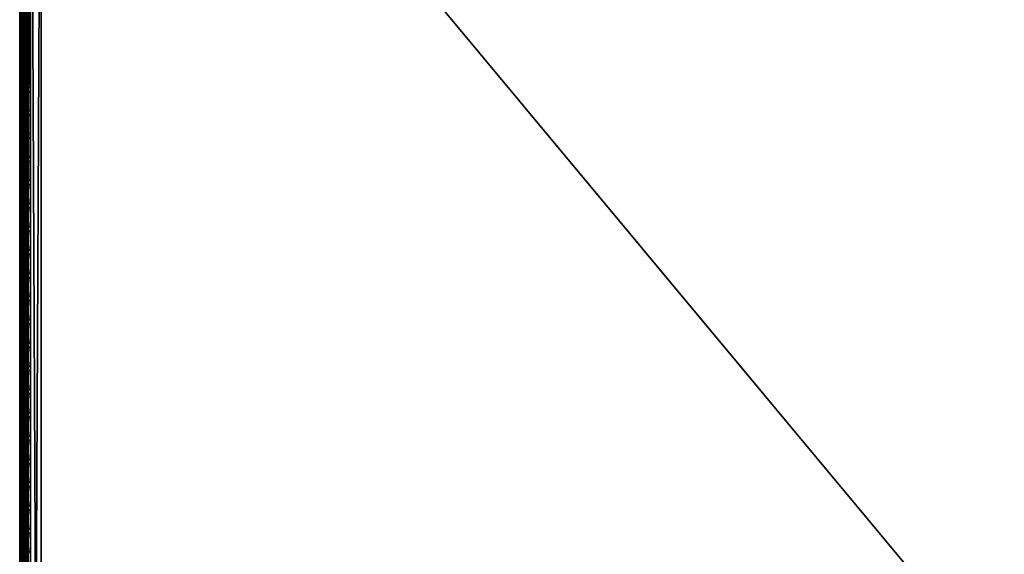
# Model space of a CAD drawing. Header units: inches. Extents: x 0 to 23, y -28 to 0.
# Tile 15 of 77: x 0 to 11.5, y -12.5 to -6.3. Entities that reach past the tile are written whole.
import ezdxf

# ---------------------------------------------------------------- set-up
doc = ezdxf.new("R2010")
doc.units = ezdxf.units.IN
doc.header["$LTSCALE"] = 0.03937
doc.header["$MEASUREMENT"] = 0
for name, color, linetype in [('A-FURN-3-ST', 151, 'Continuous'), ('A-FURN-3-ST-SEAM', 250, 'Continuous'), ('A-FURN-3-STITCH', 15, 'Continuous')]:
    doc.layers.add(name, color=color, linetype=linetype)

msp = doc.modelspace()

# ---------------------------------------------------------------- meshes
at = {"layer": 'A-FURN-3-ST'}
mesh = msp.add_polyface(dxfattribs=at)
corners = [(0.25, -0.491, 5), (22.75, -27.51, 5), (0.25, -27.51, 5), (0.125, -0.491, 5.033), (0.125, -27.51, 5.033), (0.033, -0.491, 5.125), (0.033, -27.51, 5.125), (0, -0.491, 5.25), (0, -27.51, 5.25), (0.25, -27.701, 5.038), (0.125, -27.689, 5.069), (0.033, -27.654, 5.154), (0, -27.635, 5.283), (0.25, -26.91, 18), (0.125, -26.91, 17.967), (0.25, -27.195, 17.963), (0.125, -27.186, 17.93), (0.25, -27.46, 17.853), (0.125, -27.443, 17.824), (0.25, -27.688, 17.678), (0.125, -27.664, 17.654), (0.033, -26.91, 17.875), (0.033, -27.162, 17.842), (0.033, -27.398, 17.744), (0.033, -27.599, 17.589), (0, -26.91, 17.75), (0, -27.13, 17.721), (0, -27.335, 17.636), (0, -27.511, 17.501), (0.033, -27.754, 17.387), (0, -27.646, 17.325), (0.033, -1.1, 17.875), (0.125, -1.1, 17.967), (0.25, -1.1, 18), (22.75, -27.688, 17.678), (22.75, -27.46, 17.853), (22.75, -27.195, 17.963), (0, -27.727, 5.375), (0, -27.76, 5.5), (0, -0.241, 5.5), (0, -0.25, 16.901), (0, -27.76, 16.9), (0, -1.1, 17.75), (0, -27.731, 17.12)]
mesh.append_faces([[corners[k] for k in face] for face in [(0, 1, 2), (3, 2, 4), (5, 4, 6), (7, 6, 8), (9, 10, 2), (2, 10, 4), (4, 10, 11), (4, 11, 6), (6, 11, 8), (8, 11, 12), (13, 14, 15), (15, 14, 16), (15, 16, 17), (17, 16, 18), (17, 18, 19), (19, 18, 20), (14, 21, 16), (16, 21, 22), (16, 22, 23, 18), (18, 23, 24, 20), (21, 25, 22), (22, 25, 26), (22, 26, 23), (23, 26, 27), (23, 27, 24), (24, 27, 28), (24, 28, 29), (29, 28, 30), (31, 25, 21), (32, 21, 14), (33, 14, 13), (19, 34, 17), (17, 35, 15), (15, 36, 13), (2, 1, 9), (12, 37, 8), (8, 38, 39), (40, 38, 41), (42, 41, 25), (25, 41, 43), (25, 43, 30), (30, 28, 25), (25, 28, 27), (25, 27, 26)]])
mesh = msp.add_polyface(dxfattribs=at)
corners = [(0.25, -1.1, 18), (22.75, -1.1, 18), (0.25, -0.815, 17.963), (22.75, -0.815, 17.963), (0.25, -0.55, 17.853), (22.75, -0.55, 17.853), (0.25, -0.322, 17.678), (0.25, -0.3, 5.038), (22.75, -0.3, 5.038), (0.25, -0.491, 5), (0.25, -27.51, 5), (0.125, -0.491, 5.033), (0.125, -27.51, 5.033), (0.033, -0.491, 5.125), (0.033, -27.51, 5.125), (0, -0.491, 5.25), (0.125, -0.313, 5.069), (0.033, -0.348, 5.154), (0, -0.366, 5.284), (0, -1.1, 17.75), (0.033, -1.1, 17.875), (0, -0.88, 17.721), (0.033, -0.848, 17.842), (0, -0.675, 17.636), (0.033, -0.613, 17.744), (0, -0.499, 17.501), (0.033, -0.411, 17.59), (0, -0.364, 17.325), (0.125, -1.1, 17.967), (0.125, -0.824, 17.93), (0.125, -0.567, 17.824), (0.125, -0.346, 17.654), (0, -26.91, 17.75), (0.033, -26.91, 17.875), (0.125, -26.91, 17.967), (0, -27.51, 5.25), (0, -0.241, 5.5), (0, -0.275, 5.375), (0, -27.76, 5.5), (0, -0.25, 16.901), (0, -27.76, 16.9), (0, -0.279, 17.121), (0.25, -26.91, 18)]
mesh.append_faces([[corners[k] for k in face] for face in [(0, 1, 2), (2, 3, 4), (4, 5, 6), (7, 8, 9), (9, 10, 11), (11, 12, 13), (13, 14, 15), (16, 7, 11), (11, 7, 9), (11, 13, 16), (16, 13, 17), (13, 15, 17), (17, 15, 18), (19, 20, 21), (21, 20, 22), (21, 22, 23), (23, 22, 24), (23, 24, 25), (25, 24, 26), (25, 26, 27), (20, 28, 22), (22, 28, 29), (22, 29, 30, 24), (24, 30, 31, 26), (28, 0, 29), (29, 0, 2), (29, 2, 30), (30, 2, 4), (30, 4, 31), (31, 4, 6), (19, 32, 20), (20, 33, 28), (28, 34, 0), (35, 36, 15), (15, 37, 18), (36, 38, 39), (39, 40, 19), (21, 23, 19), (19, 23, 25), (19, 25, 27), (27, 41, 19), (19, 41, 39), (42, 1, 0)]])
mesh = msp.add_polyface(dxfattribs=at)
corners = [(22.967, -0.491, 5.125), (23, -27.51, 5.25), (22.967, -27.51, 5.125), (22.875, -0.491, 5.033), (22.875, -27.51, 5.033), (22.75, -0.491, 5), (22.75, -27.51, 5), (22.875, -27.689, 5.069), (22.75, -27.701, 5.038), (22.967, -27.654, 5.154), (23, -27.635, 5.283), (23, -26.91, 17.75), (22.967, -26.91, 17.875), (23, -27.13, 17.721), (22.967, -27.162, 17.842), (23, -27.335, 17.636), (22.967, -27.398, 17.744), (23, -27.511, 17.501), (22.967, -27.599, 17.589), (23, -27.646, 17.325), (22.875, -26.91, 17.967), (22.875, -27.186, 17.93), (22.875, -27.443, 17.824), (22.875, -27.664, 17.654), (22.75, -26.91, 18), (22.75, -27.195, 17.963), (22.75, -27.46, 17.853), (22.75, -27.688, 17.678), (22.875, -1.1, 17.967), (22.967, -1.1, 17.875), (23, -1.1, 17.75), (23, -0.241, 5.5), (23, -27.76, 5.5), (23, -27.727, 5.375), (23, -0.25, 16.901), (23, -27.76, 16.9), (23, -27.731, 17.12), (0.25, -27.46, 17.853), (0.25, -27.195, 17.963), (0.25, -26.91, 18), (0.25, -27.701, 5.038), (22.75, -1.1, 18)]
mesh.append_faces([[corners[k] for k in face] for face in [(0, 1, 2), (3, 2, 4), (5, 4, 6), (7, 8, 4), (4, 8, 6), (4, 2, 7), (7, 2, 9), (2, 1, 9), (9, 1, 10), (11, 12, 13), (13, 12, 14), (13, 14, 15), (15, 14, 16), (15, 16, 17), (17, 16, 18), (17, 18, 19), (12, 20, 14), (14, 20, 21), (14, 21, 22, 16), (16, 22, 23, 18), (20, 24, 21), (21, 24, 25), (21, 25, 22), (22, 25, 26), (22, 26, 23), (23, 26, 27), (28, 24, 20), (29, 20, 12), (30, 12, 11), (1, 31, 32), (1, 32, 33), (32, 34, 35), (35, 30, 11), (13, 15, 11), (11, 15, 17), (11, 17, 19), (19, 36, 11), (11, 36, 35), (33, 10, 1), (37, 27, 26), (38, 26, 25), (39, 25, 24), (40, 6, 8), (24, 41, 39)]])
mesh = msp.add_polyface(dxfattribs=at)
corners = [(23, -0.491, 5.25), (23, -27.51, 5.25), (22.967, -0.491, 5.125), (22.967, -27.51, 5.125), (22.875, -0.491, 5.033), (22.875, -27.51, 5.033), (22.75, -0.491, 5), (22.875, -0.313, 5.069), (22.967, -0.348, 5.154), (23, -0.366, 5.284), (22.75, -1.1, 18), (22.875, -1.1, 17.967), (22.75, -0.815, 17.963), (22.875, -0.824, 17.93), (22.75, -0.55, 17.853), (22.875, -0.567, 17.824), (22.75, -0.322, 17.678), (22.875, -0.346, 17.654), (22.967, -1.1, 17.875), (22.967, -0.848, 17.842), (22.967, -0.613, 17.744), (22.967, -0.411, 17.59), (23, -1.1, 17.75), (23, -0.88, 17.721), (23, -0.675, 17.636), (23, -0.499, 17.501), (22.967, -0.256, 17.388), (23, -0.364, 17.325), (22.75, -26.91, 18), (22.875, -26.91, 17.967), (22.967, -26.91, 17.875), (0.25, -0.815, 17.963), (0.25, -0.55, 17.853), (0.25, -0.322, 17.678), (0.25, -0.491, 5), (22.75, -0.3, 5.038), (22.75, -27.51, 5), (23, -0.241, 5.5), (23, -0.275, 5.375), (23, -0.25, 16.901), (23, -27.76, 5.5), (23, -27.76, 16.9), (23, -0.279, 17.121)]
mesh.append_faces([[corners[k] for k in face] for face in [(0, 1, 2), (2, 3, 4), (4, 5, 6), (6, 7, 4), (4, 7, 8), (4, 8, 2), (2, 8, 0), (0, 8, 9), (10, 11, 12), (12, 11, 13), (12, 13, 14), (14, 13, 15), (14, 15, 16), (16, 15, 17), (11, 18, 13), (13, 18, 19), (13, 19, 20, 15), (15, 20, 21, 17), (18, 22, 19), (19, 22, 23), (19, 23, 20), (20, 23, 24), (20, 24, 21), (21, 24, 25), (21, 25, 26), (26, 25, 27), (10, 28, 11), (11, 29, 18), (18, 30, 22), (31, 10, 12), (32, 12, 14), (33, 14, 16), (34, 35, 6), (6, 36, 34), (0, 37, 1), (9, 38, 0), (37, 39, 40), (41, 39, 22), (39, 42, 22), (22, 42, 27), (22, 27, 25), (25, 24, 22), (22, 24, 23)]])
at = {"layer": 'A-FURN-3-ST-SEAM'}
mesh = msp.add_polyface(dxfattribs=at)
corners = [(22.903, -12.609, 17.883), (22.9, -16.185, 17.9), (22.9, -12.609, 17.9), (22.903, -9.034, 17.883), (22.9, -9.034, 17.9), (22.903, -1.1, 17.883), (22.9, -1.1, 17.9), (22.903, -0.921, 17.866), (22.9, -0.918, 17.883), (22.903, -0.738, 17.814), (22.9, -0.732, 17.83), (22.903, -0.563, 17.723), (0.093, -12.609, 17.926), (0.1, -12.609, 17.9), (0.093, -1.1, 17.926), (0.1, -1.1, 17.9), (0.093, -0.913, 17.908), (0.1, -0.918, 17.883), (0.093, -0.723, 17.854), (0.1, -0.732, 17.83), (0.093, -0.539, 17.758), (0.081, -0.718, 17.866), (0.081, -0.911, 17.921), (0.081, -1.1, 17.939), (0.081, -12.609, 17.939), (0.087, -0.744, 17.8), (0.097, -0.738, 17.814), (0.097, -0.921, 17.866), (0.087, -0.924, 17.851), (0.097, -1.1, 17.883), (0.087, -1.1, 17.868), (0.097, -12.609, 17.883), (0.087, -12.609, 17.868), (0.1, -0.553, 17.737), (0.073, -12.609, 17.856), (0.073, -1.1, 17.856), (0.073, -0.926, 17.84), (0.073, -0.748, 17.789), (0.073, -0.577, 17.7), (0.087, -0.571, 17.71)]
mesh.append_faces([[corners[k] for k in face] for face in [(0, 1, 2), (0, 2, 3), (3, 2, 4), (3, 4, 5), (5, 4, 6), (5, 6, 7), (7, 6, 8), (7, 8, 9), (9, 8, 10), (9, 10, 11), (12, 13, 14), (14, 13, 15), (14, 15, 16), (16, 15, 17), (16, 17, 18), (18, 17, 19), (18, 19, 20), (18, 21, 22, 16), (16, 22, 23, 14), (14, 23, 24, 12), (25, 26, 27, 28), (28, 27, 29, 30), (30, 29, 31, 32), (26, 33, 19), (26, 19, 27), (27, 19, 17), (27, 17, 29), (29, 17, 15), (29, 15, 31), (31, 15, 13), (32, 34, 35, 30), (30, 35, 36, 28), (28, 36, 37, 25), (25, 37, 38, 39)]])
mesh = msp.add_polyface(dxfattribs=at)
corners = [(0.057, -12.609, 17.85), (0.039, -12.609, 17.851), (0.039, -1.1, 17.851), (0.057, -1.1, 17.85), (0.039, -0.927, 17.835), (0.057, -0.927, 17.834), (0.039, -0.75, 17.785), (0.057, -0.75, 17.784), (0.039, -0.58, 17.696), (0.057, -0.58, 17.695), (0, -0.73, 17.834), (0.002, -0.737, 17.818), (0.002, -0.92, 17.87), (0, -0.917, 17.888), (0.002, -1.1, 17.887), (0, -1.1, 17.905), (0.002, -12.609, 17.887), (0, -12.609, 17.905), (0.023, -12.609, 17.859), (0.023, -1.1, 17.859), (0.023, -0.925, 17.843), (0.023, -0.747, 17.792), (0.023, -0.576, 17.702), (0.081, -0.718, 17.866), (0.065, -0.715, 17.874), (0.065, -0.909, 17.929), (0.081, -0.911, 17.921), (0.065, -1.1, 17.947), (0.081, -1.1, 17.939), (0.065, -12.609, 17.947), (0.081, -12.609, 17.939), (0.005, -0.724, 17.85), (0.005, -0.914, 17.904), (0.005, -1.1, 17.922), (0.005, -12.609, 17.922), (0.03, -12.609, 17.946), (0.03, -1.1, 17.946), (0.03, -0.909, 17.928), (0.03, -0.715, 17.872), (0.016, -12.609, 17.936), (0.016, -1.1, 17.936), (0.016, -0.911, 17.919), (0.016, -0.719, 17.863), (0.073, -12.609, 17.856), (0.073, -1.1, 17.856), (0.073, -0.926, 17.84), (0.073, -0.748, 17.789), (0.073, -0.577, 17.7)]
mesh.append_faces([[corners[k] for k in face] for face in [(0, 1, 2, 3), (3, 2, 4, 5), (5, 4, 6, 7), (7, 6, 8, 9), (10, 11, 12, 13), (13, 12, 14, 15), (15, 14, 16, 17), (1, 18, 19, 2), (2, 19, 20, 4), (4, 20, 21, 6), (6, 21, 22, 8), (23, 24, 25, 26), (26, 25, 27, 28), (28, 27, 29, 30), (31, 10, 13, 32), (32, 13, 15, 33), (33, 15, 17, 34), (35, 29, 27, 36), (36, 27, 25, 37), (37, 25, 24, 38), (39, 35, 36, 40), (40, 36, 37, 41), (41, 37, 38, 42), (34, 39, 40, 33), (33, 40, 41, 32), (32, 41, 42, 31), (18, 16, 14, 19), (19, 14, 12, 20), (20, 12, 11, 21), (43, 0, 3, 44), (44, 3, 5, 45), (45, 5, 7, 46), (46, 7, 9, 47)]])
at = {"layer": 'A-FURN-3-STITCH'}
mesh = msp.add_polymesh((7, 4), dxfattribs=at)
for k, corner in enumerate([(0.101, -6.503, 17.95), (0.103, -6.503, 17.951), (0.107, -6.503, 17.954), (0.109, -6.503, 17.956), (0.096, -6.465, 17.956), (0.096, -6.465, 17.961), (0.1, -6.465, 17.964), (0.105, -6.465, 17.961), (0.094, -6.426, 17.959), (0.093, -6.426, 17.964), (0.098, -6.426, 17.967), (0.102, -6.426, 17.965), (0.093, -6.387, 17.959), (0.093, -6.387, 17.965), (0.097, -6.387, 17.968), (0.102, -6.387, 17.965), (0.094, -6.348, 17.957), (0.093, -6.348, 17.963), (0.098, -6.348, 17.966), (0.102, -6.348, 17.963), (0.096, -6.309, 17.953), (0.096, -6.309, 17.958), (0.1, -6.309, 17.961), (0.105, -6.309, 17.959), (0.101, -6.271, 17.946), (0.103, -6.271, 17.948), (0.107, -6.271, 17.951), (0.109, -6.271, 17.952)]):
    mesh.set_mesh_vertex(divmod(k, 4), corner)
mesh = msp.add_polymesh((7, 4), dxfattribs=at)
for k, corner in enumerate([(0.101, -6.775, 17.95), (0.103, -6.775, 17.951), (0.107, -6.775, 17.954), (0.109, -6.775, 17.956), (0.096, -6.736, 17.956), (0.096, -6.736, 17.961), (0.1, -6.736, 17.964), (0.105, -6.736, 17.961), (0.094, -6.697, 17.959), (0.093, -6.697, 17.964), (0.098, -6.697, 17.967), (0.102, -6.697, 17.965), (0.093, -6.658, 17.959), (0.093, -6.658, 17.965), (0.097, -6.658, 17.968), (0.102, -6.658, 17.965), (0.094, -6.619, 17.957), (0.093, -6.619, 17.963), (0.098, -6.619, 17.966), (0.102, -6.619, 17.963), (0.096, -6.58, 17.953), (0.096, -6.58, 17.958), (0.1, -6.58, 17.961), (0.105, -6.58, 17.959), (0.101, -6.542, 17.946), (0.103, -6.542, 17.948), (0.107, -6.542, 17.951), (0.109, -6.542, 17.952)]):
    mesh.set_mesh_vertex(divmod(k, 4), corner)
mesh = msp.add_polymesh((7, 4), dxfattribs=at)
for k, corner in enumerate([(0.101, -7.046, 17.95), (0.103, -7.046, 17.951), (0.107, -7.046, 17.954), (0.109, -7.046, 17.956), (0.096, -7.008, 17.956), (0.096, -7.008, 17.961), (0.1, -7.008, 17.964), (0.105, -7.008, 17.961), (0.094, -6.969, 17.959), (0.093, -6.969, 17.964), (0.098, -6.969, 17.967), (0.102, -6.969, 17.965), (0.093, -6.93, 17.959), (0.093, -6.93, 17.965), (0.097, -6.93, 17.968), (0.102, -6.93, 17.965), (0.094, -6.891, 17.957), (0.093, -6.891, 17.963), (0.098, -6.891, 17.966), (0.102, -6.891, 17.963), (0.096, -6.852, 17.953), (0.096, -6.852, 17.958), (0.1, -6.852, 17.961), (0.105, -6.852, 17.959), (0.101, -6.814, 17.946), (0.103, -6.814, 17.948), (0.107, -6.814, 17.951), (0.109, -6.814, 17.952)]):
    mesh.set_mesh_vertex(divmod(k, 4), corner)
mesh = msp.add_polymesh((7, 4), dxfattribs=at)
for k, corner in enumerate([(0.101, -7.318, 17.95), (0.103, -7.318, 17.951), (0.107, -7.318, 17.954), (0.109, -7.318, 17.956), (0.096, -7.279, 17.956), (0.096, -7.279, 17.961), (0.1, -7.279, 17.964), (0.105, -7.279, 17.961), (0.094, -7.24, 17.959), (0.093, -7.24, 17.964), (0.098, -7.24, 17.967), (0.102, -7.24, 17.965), (0.093, -7.201, 17.959), (0.093, -7.201, 17.965), (0.097, -7.201, 17.968), (0.102, -7.201, 17.965), (0.094, -7.162, 17.957), (0.093, -7.162, 17.963), (0.098, -7.162, 17.966), (0.102, -7.162, 17.963), (0.096, -7.124, 17.953), (0.096, -7.123, 17.958), (0.1, -7.123, 17.961), (0.105, -7.123, 17.959), (0.101, -7.085, 17.946), (0.103, -7.085, 17.948), (0.107, -7.085, 17.951), (0.109, -7.085, 17.952)]):
    mesh.set_mesh_vertex(divmod(k, 4), corner)
mesh = msp.add_polymesh((7, 4), dxfattribs=at)
for k, corner in enumerate([(0.101, -7.589, 17.95), (0.103, -7.589, 17.951), (0.107, -7.589, 17.954), (0.109, -7.589, 17.956), (0.096, -7.551, 17.956), (0.096, -7.551, 17.961), (0.1, -7.551, 17.964), (0.105, -7.551, 17.961), (0.094, -7.512, 17.959), (0.093, -7.512, 17.964), (0.098, -7.512, 17.967), (0.102, -7.512, 17.965), (0.093, -7.473, 17.959), (0.093, -7.473, 17.965), (0.097, -7.473, 17.968), (0.102, -7.473, 17.965), (0.094, -7.434, 17.957), (0.093, -7.434, 17.963), (0.098, -7.434, 17.966), (0.102, -7.434, 17.963), (0.096, -7.395, 17.953), (0.096, -7.395, 17.958), (0.1, -7.395, 17.961), (0.105, -7.395, 17.959), (0.101, -7.357, 17.946), (0.103, -7.357, 17.948), (0.107, -7.357, 17.951), (0.109, -7.357, 17.952)]):
    mesh.set_mesh_vertex(divmod(k, 4), corner)
mesh = msp.add_polymesh((7, 4), dxfattribs=at)
for k, corner in enumerate([(0.101, -7.861, 17.95), (0.103, -7.861, 17.951), (0.107, -7.861, 17.954), (0.109, -7.861, 17.956), (0.096, -7.822, 17.956), (0.096, -7.822, 17.961), (0.1, -7.822, 17.964), (0.105, -7.822, 17.961), (0.094, -7.784, 17.959), (0.093, -7.783, 17.964), (0.098, -7.783, 17.967), (0.102, -7.783, 17.965), (0.093, -7.744, 17.959), (0.093, -7.744, 17.965), (0.097, -7.744, 17.968), (0.102, -7.744, 17.965), (0.094, -7.705, 17.957), (0.093, -7.705, 17.963), (0.098, -7.705, 17.966), (0.102, -7.705, 17.963), (0.096, -7.667, 17.953), (0.096, -7.667, 17.958), (0.1, -7.666, 17.961), (0.105, -7.667, 17.959), (0.101, -7.628, 17.946), (0.103, -7.628, 17.948), (0.107, -7.628, 17.951), (0.109, -7.628, 17.952)]):
    mesh.set_mesh_vertex(divmod(k, 4), corner)
mesh = msp.add_polymesh((7, 4), dxfattribs=at)
for k, corner in enumerate([(0.101, -8.132, 17.95), (0.103, -8.132, 17.951), (0.107, -8.132, 17.954), (0.109, -8.132, 17.956), (0.096, -8.094, 17.956), (0.096, -8.094, 17.961), (0.1, -8.094, 17.964), (0.105, -8.094, 17.961), (0.094, -8.055, 17.959), (0.093, -8.055, 17.964), (0.098, -8.055, 17.967), (0.102, -8.055, 17.965), (0.093, -8.016, 17.959), (0.093, -8.016, 17.965), (0.097, -8.016, 17.968), (0.102, -8.016, 17.965), (0.094, -7.977, 17.957), (0.093, -7.977, 17.963), (0.098, -7.977, 17.966), (0.102, -7.977, 17.963), (0.096, -7.938, 17.953), (0.096, -7.938, 17.958), (0.1, -7.938, 17.961), (0.105, -7.938, 17.959), (0.101, -7.9, 17.946), (0.103, -7.9, 17.948), (0.107, -7.9, 17.951), (0.109, -7.9, 17.952)]):
    mesh.set_mesh_vertex(divmod(k, 4), corner)
mesh = msp.add_polymesh((7, 4), dxfattribs=at)
for k, corner in enumerate([(0.101, -8.404, 17.95), (0.103, -8.404, 17.951), (0.107, -8.404, 17.954), (0.109, -8.404, 17.956), (0.096, -8.365, 17.956), (0.096, -8.365, 17.961), (0.1, -8.365, 17.964), (0.105, -8.365, 17.961), (0.094, -8.327, 17.959), (0.093, -8.326, 17.964), (0.098, -8.326, 17.967), (0.102, -8.326, 17.965), (0.093, -8.287, 17.959), (0.093, -8.287, 17.965), (0.097, -8.287, 17.968), (0.102, -8.287, 17.965), (0.094, -8.248, 17.957), (0.093, -8.248, 17.963), (0.098, -8.248, 17.966), (0.102, -8.248, 17.963), (0.096, -8.21, 17.953), (0.096, -8.21, 17.958), (0.1, -8.21, 17.961), (0.105, -8.21, 17.959), (0.101, -8.171, 17.946), (0.103, -8.171, 17.948), (0.107, -8.171, 17.951), (0.109, -8.171, 17.952)]):
    mesh.set_mesh_vertex(divmod(k, 4), corner)
mesh = msp.add_polymesh((7, 4), dxfattribs=at)
for k, corner in enumerate([(0.101, -8.675, 17.95), (0.103, -8.675, 17.951), (0.107, -8.675, 17.954), (0.109, -8.675, 17.956), (0.096, -8.637, 17.956), (0.096, -8.637, 17.961), (0.1, -8.637, 17.964), (0.105, -8.637, 17.961), (0.094, -8.598, 17.959), (0.093, -8.598, 17.964), (0.098, -8.598, 17.967), (0.102, -8.598, 17.965), (0.093, -8.559, 17.959), (0.093, -8.559, 17.965), (0.097, -8.559, 17.968), (0.102, -8.559, 17.965), (0.094, -8.52, 17.957), (0.093, -8.52, 17.963), (0.098, -8.52, 17.966), (0.102, -8.52, 17.963), (0.096, -8.481, 17.953), (0.096, -8.481, 17.958), (0.1, -8.481, 17.961), (0.105, -8.481, 17.959), (0.101, -8.443, 17.946), (0.103, -8.443, 17.948), (0.107, -8.443, 17.951), (0.109, -8.443, 17.952)]):
    mesh.set_mesh_vertex(divmod(k, 4), corner)
mesh = msp.add_polymesh((7, 4), dxfattribs=at)
for k, corner in enumerate([(0.101, -8.947, 17.95), (0.103, -8.947, 17.951), (0.107, -8.947, 17.954), (0.109, -8.947, 17.956), (0.096, -8.909, 17.956), (0.096, -8.908, 17.961), (0.1, -8.908, 17.964), (0.105, -8.908, 17.961), (0.094, -8.87, 17.959), (0.093, -8.87, 17.964), (0.098, -8.869, 17.967), (0.102, -8.87, 17.965), (0.093, -8.831, 17.959), (0.093, -8.83, 17.965), (0.097, -8.83, 17.968), (0.102, -8.83, 17.965), (0.094, -8.791, 17.957), (0.093, -8.791, 17.963), (0.098, -8.791, 17.966), (0.102, -8.791, 17.963), (0.096, -8.753, 17.953), (0.096, -8.753, 17.958), (0.1, -8.753, 17.961), (0.105, -8.753, 17.959), (0.101, -8.714, 17.946), (0.103, -8.714, 17.948), (0.107, -8.714, 17.951), (0.109, -8.714, 17.952)]):
    mesh.set_mesh_vertex(divmod(k, 4), corner)
mesh = msp.add_polymesh((7, 4), dxfattribs=at)
for k, corner in enumerate([(0.101, -9.218, 17.95), (0.103, -9.218, 17.951), (0.107, -9.218, 17.954), (0.109, -9.218, 17.956), (0.096, -9.18, 17.956), (0.096, -9.18, 17.961), (0.1, -9.18, 17.964), (0.105, -9.18, 17.961), (0.094, -9.141, 17.959), (0.093, -9.141, 17.964), (0.098, -9.141, 17.967), (0.102, -9.141, 17.965), (0.093, -9.102, 17.959), (0.093, -9.102, 17.965), (0.097, -9.102, 17.968), (0.102, -9.102, 17.965), (0.094, -9.063, 17.957), (0.093, -9.063, 17.963), (0.098, -9.063, 17.966), (0.102, -9.063, 17.963), (0.096, -9.024, 17.953), (0.096, -9.024, 17.958), (0.1, -9.024, 17.961), (0.105, -9.024, 17.959), (0.101, -8.986, 17.946), (0.103, -8.986, 17.948), (0.107, -8.986, 17.951), (0.109, -8.986, 17.952)]):
    mesh.set_mesh_vertex(divmod(k, 4), corner)
mesh = msp.add_polymesh((7, 4), dxfattribs=at)
for k, corner in enumerate([(0.101, -9.49, 17.95), (0.103, -9.49, 17.951), (0.107, -9.49, 17.954), (0.109, -9.49, 17.956), (0.096, -9.452, 17.956), (0.096, -9.451, 17.961), (0.1, -9.451, 17.964), (0.105, -9.451, 17.961), (0.094, -9.413, 17.959), (0.093, -9.413, 17.964), (0.098, -9.413, 17.967), (0.102, -9.413, 17.965), (0.093, -9.374, 17.959), (0.093, -9.374, 17.965), (0.097, -9.373, 17.968), (0.102, -9.373, 17.965), (0.094, -9.335, 17.957), (0.093, -9.334, 17.963), (0.098, -9.334, 17.966), (0.102, -9.334, 17.963), (0.096, -9.296, 17.953), (0.096, -9.296, 17.958), (0.1, -9.296, 17.961), (0.105, -9.296, 17.959), (0.101, -9.258, 17.946), (0.103, -9.258, 17.948), (0.107, -9.257, 17.951), (0.109, -9.257, 17.952)]):
    mesh.set_mesh_vertex(divmod(k, 4), corner)
mesh = msp.add_polymesh((7, 4), dxfattribs=at)
for k, corner in enumerate([(0.101, -9.762, 17.95), (0.103, -9.762, 17.951), (0.107, -9.761, 17.954), (0.109, -9.761, 17.956), (0.096, -9.723, 17.956), (0.096, -9.723, 17.961), (0.1, -9.723, 17.964), (0.105, -9.723, 17.961), (0.094, -9.684, 17.959), (0.093, -9.684, 17.964), (0.098, -9.684, 17.967), (0.102, -9.684, 17.965), (0.093, -9.645, 17.959), (0.093, -9.645, 17.965), (0.097, -9.645, 17.968), (0.102, -9.645, 17.965), (0.094, -9.606, 17.957), (0.093, -9.606, 17.963), (0.098, -9.606, 17.966), (0.102, -9.606, 17.963), (0.096, -9.567, 17.953), (0.096, -9.567, 17.958), (0.1, -9.567, 17.961), (0.105, -9.567, 17.959), (0.101, -9.529, 17.946), (0.103, -9.529, 17.948), (0.107, -9.529, 17.951), (0.109, -9.529, 17.952)]):
    mesh.set_mesh_vertex(divmod(k, 4), corner)
mesh = msp.add_polymesh((7, 4), dxfattribs=at)
for k, corner in enumerate([(0.101, -10.033, 17.95), (0.103, -10.033, 17.951), (0.107, -10.033, 17.954), (0.109, -10.033, 17.956), (0.096, -9.995, 17.956), (0.096, -9.995, 17.961), (0.1, -9.994, 17.964), (0.105, -9.995, 17.961), (0.094, -9.956, 17.959), (0.093, -9.956, 17.964), (0.098, -9.956, 17.967), (0.102, -9.956, 17.965), (0.093, -9.917, 17.959), (0.093, -9.917, 17.965), (0.097, -9.917, 17.968), (0.102, -9.917, 17.965), (0.094, -9.878, 17.957), (0.093, -9.878, 17.963), (0.098, -9.877, 17.966), (0.102, -9.878, 17.963), (0.096, -9.839, 17.953), (0.096, -9.839, 17.958), (0.1, -9.839, 17.961), (0.105, -9.839, 17.959), (0.101, -9.801, 17.946), (0.103, -9.801, 17.948), (0.107, -9.801, 17.951), (0.109, -9.801, 17.952)]):
    mesh.set_mesh_vertex(divmod(k, 4), corner)
mesh = msp.add_polymesh((7, 4), dxfattribs=at)
for k, corner in enumerate([(0.101, -10.305, 17.95), (0.103, -10.305, 17.951), (0.107, -10.305, 17.954), (0.109, -10.305, 17.956), (0.096, -10.266, 17.956), (0.096, -10.266, 17.961), (0.1, -10.266, 17.964), (0.105, -10.266, 17.961), (0.094, -10.227, 17.959), (0.093, -10.227, 17.964), (0.098, -10.227, 17.967), (0.102, -10.227, 17.965), (0.093, -10.188, 17.959), (0.093, -10.188, 17.965), (0.097, -10.188, 17.968), (0.102, -10.188, 17.965), (0.094, -10.149, 17.957), (0.093, -10.149, 17.963), (0.098, -10.149, 17.966), (0.102, -10.149, 17.963), (0.096, -10.11, 17.953), (0.096, -10.11, 17.958), (0.1, -10.11, 17.961), (0.105, -10.11, 17.959), (0.101, -10.072, 17.946), (0.103, -10.072, 17.948), (0.107, -10.072, 17.951), (0.109, -10.072, 17.952)]):
    mesh.set_mesh_vertex(divmod(k, 4), corner)
mesh = msp.add_polymesh((7, 4), dxfattribs=at)
for k, corner in enumerate([(0.101, -10.576, 17.95), (0.103, -10.576, 17.951), (0.107, -10.576, 17.954), (0.109, -10.576, 17.956), (0.096, -10.538, 17.956), (0.096, -10.538, 17.961), (0.1, -10.538, 17.964), (0.105, -10.538, 17.961), (0.094, -10.499, 17.959), (0.093, -10.499, 17.964), (0.098, -10.499, 17.967), (0.102, -10.499, 17.965), (0.093, -10.46, 17.959), (0.093, -10.46, 17.965), (0.097, -10.46, 17.968), (0.102, -10.46, 17.965), (0.094, -10.421, 17.957), (0.093, -10.421, 17.963), (0.098, -10.421, 17.966), (0.102, -10.421, 17.963), (0.096, -10.382, 17.953), (0.096, -10.382, 17.958), (0.1, -10.382, 17.961), (0.105, -10.382, 17.959), (0.101, -10.344, 17.946), (0.103, -10.344, 17.948), (0.107, -10.344, 17.951), (0.109, -10.344, 17.952)]):
    mesh.set_mesh_vertex(divmod(k, 4), corner)
mesh = msp.add_polymesh((7, 4), dxfattribs=at)
for k, corner in enumerate([(0.101, -10.848, 17.95), (0.103, -10.848, 17.951), (0.107, -10.848, 17.954), (0.109, -10.848, 17.956), (0.096, -10.809, 17.956), (0.096, -10.809, 17.961), (0.1, -10.809, 17.964), (0.105, -10.809, 17.961), (0.094, -10.77, 17.959), (0.093, -10.77, 17.964), (0.098, -10.77, 17.967), (0.102, -10.77, 17.965), (0.093, -10.731, 17.959), (0.093, -10.731, 17.965), (0.097, -10.731, 17.968), (0.102, -10.731, 17.965), (0.094, -10.692, 17.957), (0.093, -10.692, 17.963), (0.098, -10.692, 17.966), (0.102, -10.692, 17.963), (0.096, -10.653, 17.953), (0.096, -10.653, 17.958), (0.1, -10.653, 17.961), (0.105, -10.653, 17.959), (0.101, -10.615, 17.946), (0.103, -10.615, 17.948), (0.107, -10.615, 17.951), (0.109, -10.615, 17.952)]):
    mesh.set_mesh_vertex(divmod(k, 4), corner)
mesh = msp.add_polymesh((7, 4), dxfattribs=at)
for k, corner in enumerate([(0.101, -11.119, 17.95), (0.103, -11.119, 17.951), (0.107, -11.119, 17.954), (0.109, -11.119, 17.956), (0.096, -11.081, 17.956), (0.096, -11.081, 17.961), (0.1, -11.081, 17.964), (0.105, -11.081, 17.961), (0.094, -11.042, 17.959), (0.093, -11.042, 17.964), (0.098, -11.042, 17.967), (0.102, -11.042, 17.965), (0.093, -11.003, 17.959), (0.093, -11.003, 17.965), (0.097, -11.003, 17.968), (0.102, -11.003, 17.965), (0.094, -10.964, 17.957), (0.093, -10.964, 17.963), (0.098, -10.964, 17.966), (0.102, -10.964, 17.963), (0.096, -10.925, 17.953), (0.096, -10.925, 17.958), (0.1, -10.925, 17.961), (0.105, -10.925, 17.959), (0.101, -10.887, 17.946), (0.103, -10.887, 17.948), (0.107, -10.887, 17.951), (0.109, -10.887, 17.952)]):
    mesh.set_mesh_vertex(divmod(k, 4), corner)
mesh = msp.add_polymesh((7, 4), dxfattribs=at)
for k, corner in enumerate([(0.101, -11.391, 17.95), (0.103, -11.391, 17.951), (0.107, -11.391, 17.954), (0.109, -11.391, 17.956), (0.096, -11.352, 17.956), (0.096, -11.352, 17.961), (0.1, -11.352, 17.964), (0.105, -11.352, 17.961), (0.094, -11.313, 17.959), (0.093, -11.313, 17.964), (0.098, -11.313, 17.967), (0.102, -11.313, 17.965), (0.093, -11.274, 17.959), (0.093, -11.274, 17.965), (0.097, -11.274, 17.968), (0.102, -11.274, 17.965), (0.094, -11.235, 17.957), (0.093, -11.235, 17.963), (0.098, -11.235, 17.966), (0.102, -11.235, 17.963), (0.096, -11.196, 17.953), (0.096, -11.196, 17.958), (0.1, -11.196, 17.961), (0.105, -11.196, 17.959), (0.101, -11.158, 17.946), (0.103, -11.158, 17.948), (0.107, -11.158, 17.951), (0.109, -11.158, 17.952)]):
    mesh.set_mesh_vertex(divmod(k, 4), corner)
mesh = msp.add_polymesh((7, 4), dxfattribs=at)
for k, corner in enumerate([(0.101, -11.662, 17.95), (0.103, -11.662, 17.951), (0.107, -11.662, 17.954), (0.109, -11.662, 17.956), (0.096, -11.624, 17.956), (0.096, -11.624, 17.961), (0.1, -11.624, 17.964), (0.105, -11.624, 17.961), (0.094, -11.585, 17.959), (0.093, -11.585, 17.964), (0.098, -11.585, 17.967), (0.102, -11.585, 17.965), (0.093, -11.546, 17.959), (0.093, -11.546, 17.965), (0.097, -11.546, 17.968), (0.102, -11.546, 17.965), (0.094, -11.507, 17.957), (0.093, -11.507, 17.963), (0.098, -11.507, 17.966), (0.102, -11.507, 17.963), (0.096, -11.468, 17.953), (0.096, -11.468, 17.958), (0.1, -11.468, 17.961), (0.105, -11.468, 17.959), (0.101, -11.43, 17.946), (0.103, -11.43, 17.948), (0.107, -11.43, 17.951), (0.109, -11.43, 17.952)]):
    mesh.set_mesh_vertex(divmod(k, 4), corner)
mesh = msp.add_polymesh((7, 4), dxfattribs=at)
for k, corner in enumerate([(0.101, -11.934, 17.95), (0.103, -11.934, 17.951), (0.107, -11.934, 17.954), (0.109, -11.934, 17.956), (0.096, -11.895, 17.956), (0.096, -11.895, 17.961), (0.1, -11.895, 17.964), (0.105, -11.895, 17.961), (0.094, -11.856, 17.959), (0.093, -11.856, 17.964), (0.098, -11.856, 17.967), (0.102, -11.856, 17.965), (0.093, -11.817, 17.959), (0.093, -11.817, 17.965), (0.097, -11.817, 17.968), (0.102, -11.817, 17.965), (0.094, -11.778, 17.957), (0.093, -11.778, 17.963), (0.098, -11.778, 17.966), (0.102, -11.778, 17.963), (0.096, -11.74, 17.953), (0.096, -11.739, 17.958), (0.1, -11.739, 17.961), (0.105, -11.739, 17.959), (0.101, -11.701, 17.946), (0.103, -11.701, 17.948), (0.107, -11.701, 17.951), (0.109, -11.701, 17.952)]):
    mesh.set_mesh_vertex(divmod(k, 4), corner)
mesh = msp.add_polymesh((7, 4), dxfattribs=at)
for k, corner in enumerate([(0.101, -12.205, 17.95), (0.103, -12.205, 17.951), (0.107, -12.205, 17.954), (0.109, -12.205, 17.956), (0.096, -12.167, 17.956), (0.096, -12.167, 17.961), (0.1, -12.167, 17.964), (0.105, -12.167, 17.961), (0.094, -12.128, 17.959), (0.093, -12.128, 17.964), (0.098, -12.128, 17.967), (0.102, -12.128, 17.965), (0.093, -12.089, 17.959), (0.093, -12.089, 17.965), (0.097, -12.089, 17.968), (0.102, -12.089, 17.965), (0.094, -12.05, 17.957), (0.093, -12.05, 17.963), (0.098, -12.05, 17.966), (0.102, -12.05, 17.963), (0.096, -12.011, 17.953), (0.096, -12.011, 17.958), (0.1, -12.011, 17.961), (0.105, -12.011, 17.959), (0.101, -11.973, 17.946), (0.103, -11.973, 17.948), (0.107, -11.973, 17.951), (0.109, -11.973, 17.952)]):
    mesh.set_mesh_vertex(divmod(k, 4), corner)
mesh = msp.add_polymesh((7, 4), dxfattribs=at)
for k, corner in enumerate([(0.101, -12.477, 17.95), (0.103, -12.477, 17.951), (0.107, -12.477, 17.954), (0.109, -12.477, 17.956), (0.096, -12.438, 17.956), (0.096, -12.438, 17.961), (0.1, -12.438, 17.964), (0.105, -12.438, 17.961), (0.094, -12.4, 17.959), (0.093, -12.399, 17.964), (0.098, -12.399, 17.967), (0.102, -12.399, 17.965), (0.093, -12.36, 17.959), (0.093, -12.36, 17.965), (0.097, -12.36, 17.968), (0.102, -12.36, 17.965), (0.094, -12.321, 17.957), (0.093, -12.321, 17.963), (0.098, -12.321, 17.966), (0.102, -12.321, 17.963), (0.096, -12.283, 17.953), (0.096, -12.283, 17.958), (0.1, -12.282, 17.961), (0.105, -12.283, 17.959), (0.101, -12.244, 17.946), (0.103, -12.244, 17.948), (0.107, -12.244, 17.951), (0.109, -12.244, 17.952)]):
    mesh.set_mesh_vertex(divmod(k, 4), corner)

doc.saveas('drawing.dxf')
